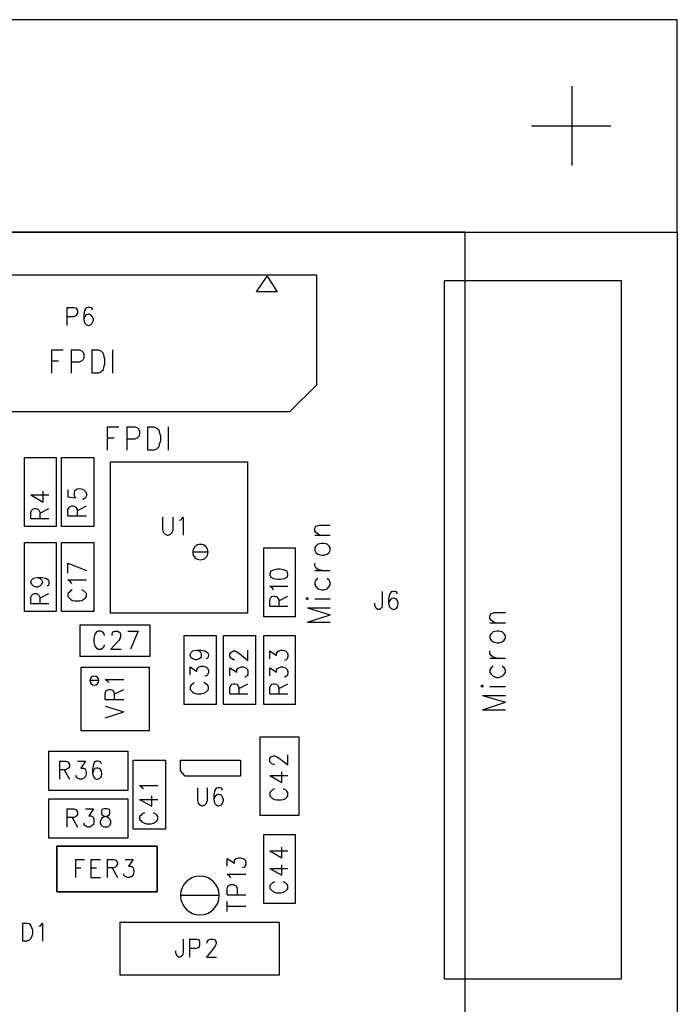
# Model space of a CAD drawing. Extents: x 11.9 to 28.1, y 10.8 to 21.2.
# Tile 41 of 56: x 19 to 20.2, y 17.3 to 19.1. Entities that reach past the tile are written whole.
import ezdxf

# ---------------------------------------------------------------- set-up
doc = ezdxf.new("R2010")
doc.units = 0
doc.layers.add('ASSYDWGTOP_pho', color=1, linetype='CONTINUOUS')

msp = doc.modelspace()

# ---------------------------------------------------------------- linework, layer by layer
at = {"layer": 'ASSYDWGTOP_pho'}
for points in [[(20.192, 19.136), (15.193, 19.136)], [(20.192, 18.736), (20.192, 19.136)], [(19.993, 19.011), (19.993, 18.861)], [(19.917, 18.936), (20.067, 18.936)], [(19.792, 18.736), (15.193, 18.736)], [(15.193, 18.736), (20.192, 18.736)], [(19.792, 13.986), (19.792, 18.736)], [(19.792, 18.736), (20.192, 18.736)], [(19.792, 13.986), (19.792, 18.736)], [(20.192, 18.736), (20.192, 13.986)], [(19.513, 18.655), (18.622, 18.655)], [(19.399, 18.623), (19.419, 18.653)], [(19.419, 18.653), (19.438, 18.623)], [(19.513, 18.448), (19.513, 18.655)], [(19.753, 18.644), (19.753, 17.329)], [(20.087, 18.644), (19.753, 18.644)], [(20.087, 17.329), (20.087, 18.644)], [(19.438, 18.623), (19.399, 18.623)], [(19.042, 18.594), (19.042, 18.56)], [(19.042, 18.594), (19.055, 18.594)], [(19.055, 18.594), (19.059, 18.593)], [(19.059, 18.593), (19.06, 18.591)], [(19.06, 18.591), (19.062, 18.588)], [(19.062, 18.588), (19.062, 18.583)], [(19.075, 18.588), (19.074, 18.58)], [(19.078, 18.593), (19.075, 18.588)], [(19.082, 18.594), (19.078, 18.593)], [(19.085, 18.594), (19.082, 18.594)], [(19.089, 18.593), (19.085, 18.594)], [(19.09, 18.589), (19.089, 18.593)], [(19.055, 18.576), (19.042, 18.576)], [(19.059, 18.578), (19.055, 18.576)], [(19.06, 18.58), (19.059, 18.578)], [(19.062, 18.583), (19.06, 18.58)], [(19.074, 18.58), (19.074, 18.572)], [(19.075, 18.576), (19.074, 18.572)], [(19.074, 18.572), (19.075, 18.565)], [(19.078, 18.58), (19.075, 18.576)], [(19.082, 18.581), (19.078, 18.58)], [(19.083, 18.581), (19.082, 18.581)], [(19.087, 18.58), (19.083, 18.581)], [(19.09, 18.576), (19.087, 18.58)], [(19.092, 18.572), (19.09, 18.576)], [(19.09, 18.565), (19.092, 18.57)], [(19.092, 18.57), (19.092, 18.572)], [(19.075, 18.565), (19.078, 18.562)], [(19.078, 18.562), (19.082, 18.56)], [(19.082, 18.56), (19.083, 18.56)], [(19.083, 18.56), (19.087, 18.562)], [(19.087, 18.562), (19.09, 18.565)], [(19.013, 18.514), (19.013, 18.47)], [(19.013, 18.514), (19.035, 18.514)], [(19.05, 18.514), (19.05, 18.47)], [(19.05, 18.514), (19.065, 18.514)], [(19.065, 18.514), (19.07, 18.512)], [(19.089, 18.514), (19.089, 18.47)], [(19.089, 18.514), (19.101, 18.514)], [(19.101, 18.514), (19.106, 18.512)], [(19.128, 18.514), (19.128, 18.47)], [(19.07, 18.512), (19.072, 18.51)], [(19.072, 18.495), (19.07, 18.493)], [(19.072, 18.51), (19.074, 18.506)], [(19.074, 18.499), (19.072, 18.495)], [(19.074, 18.506), (19.074, 18.499)], [(19.106, 18.512), (19.11, 18.508)], [(19.11, 18.508), (19.111, 18.504)], [(19.111, 18.504), (19.113, 18.497)], [(19.113, 18.497), (19.113, 18.487)], [(19.013, 18.493), (19.026, 18.493)], [(19.065, 18.491), (19.05, 18.491)], [(19.07, 18.493), (19.065, 18.491)], [(19.11, 18.476), (19.106, 18.472)], [(19.111, 18.481), (19.11, 18.476)], [(19.113, 18.487), (19.111, 18.481)], [(19.101, 18.47), (19.089, 18.47)], [(19.106, 18.472), (19.101, 18.47)], [(19.462, 18.398), (19.513, 18.448)], [(18.673, 18.398), (19.462, 18.398)], [(19.118, 18.369), (19.118, 18.325)], [(19.118, 18.369), (19.14, 18.369)], [(19.155, 18.369), (19.155, 18.325)], [(19.155, 18.369), (19.17, 18.369)], [(19.17, 18.369), (19.175, 18.367)], [(19.175, 18.367), (19.177, 18.365)], [(19.177, 18.365), (19.179, 18.361)], [(19.194, 18.369), (19.194, 18.325)], [(19.194, 18.369), (19.206, 18.369)], [(19.206, 18.369), (19.211, 18.367)], [(19.211, 18.367), (19.215, 18.363)], [(19.233, 18.369), (19.233, 18.325)], [(19.118, 18.348), (19.131, 18.348)], [(19.17, 18.346), (19.155, 18.346)], [(19.175, 18.348), (19.17, 18.346)], [(19.177, 18.35), (19.175, 18.348)], [(19.179, 18.354), (19.177, 18.35)], [(19.179, 18.361), (19.179, 18.354)], [(19.215, 18.363), (19.216, 18.359)], [(19.216, 18.359), (19.218, 18.352)], [(19.218, 18.352), (19.218, 18.342)], [(19.215, 18.331), (19.211, 18.327)], [(19.216, 18.336), (19.215, 18.331)], [(19.218, 18.342), (19.216, 18.336)], [(18.962, 18.181), (18.962, 18.311)], [(18.962, 18.311), (19.022, 18.311)], [(19.022, 18.311), (19.022, 18.181)], [(19.032, 18.181), (19.032, 18.311)], [(19.032, 18.311), (19.093, 18.311)], [(19.093, 18.311), (19.093, 18.181)], [(19.206, 18.325), (19.194, 18.325)], [(19.211, 18.327), (19.206, 18.325)], [(19.124, 18.018), (19.124, 18.303)], [(19.124, 18.303), (19.382, 18.303)], [(19.382, 18.303), (19.382, 18.018)], [(18.974, 18.241), (18.997, 18.227)], [(18.974, 18.241), (19.008, 18.241)], [(18.997, 18.227), (18.997, 18.248)], [(19.044, 18.25), (19.044, 18.237)], [(19.044, 18.237), (19.059, 18.235)], [(19.056, 18.245), (19.057, 18.249)], [(19.056, 18.241), (19.056, 18.245)], [(19.057, 18.237), (19.056, 18.241)], [(19.057, 18.249), (19.061, 18.252)], [(19.059, 18.235), (19.057, 18.237)], [(19.061, 18.252), (19.066, 18.253)], [(19.066, 18.253), (19.069, 18.252)], [(19.069, 18.252), (19.074, 18.25)], [(19.074, 18.25), (19.077, 18.247)], [(19.077, 18.235), (19.075, 18.234)], [(19.077, 18.247), (19.079, 18.243)], [(19.079, 18.239), (19.077, 18.235)], [(19.079, 18.243), (19.079, 18.239)], [(19.044, 18.213), (19.046, 18.217)], [(19.046, 18.217), (19.048, 18.219)], [(19.048, 18.219), (19.051, 18.22)], [(19.051, 18.22), (19.054, 18.22)], [(19.054, 18.22), (19.057, 18.219)], [(19.057, 18.219), (19.059, 18.217)], [(19.059, 18.217), (19.061, 18.213)], [(19.061, 18.211), (19.079, 18.22)], [(19.075, 18.234), (19.072, 18.232)], [(18.974, 18.208), (18.976, 18.212)], [(18.974, 18.196), (18.974, 18.208)], [(18.976, 18.212), (18.978, 18.214)], [(18.978, 18.214), (18.981, 18.215)], [(18.981, 18.215), (18.984, 18.215)], [(18.984, 18.215), (18.987, 18.214)], [(18.987, 18.214), (18.989, 18.212)], [(18.989, 18.212), (18.991, 18.208)], [(18.991, 18.206), (19.008, 18.215)], [(18.991, 18.208), (18.991, 18.196)], [(19.044, 18.201), (19.044, 18.213)], [(19.044, 18.201), (19.079, 18.201)], [(19.061, 18.213), (19.061, 18.201)], [(19.222, 18.199), (19.222, 18.175)], [(19.242, 18.175), (19.242, 18.199)], [(19.257, 18.194), (19.261, 18.199)], [(19.261, 18.199), (19.261, 18.165)], [(19.022, 18.181), (18.962, 18.181)], [(18.974, 18.196), (19.008, 18.196)], [(19.093, 18.181), (19.032, 18.181)], [(19.254, 18.193), (19.257, 18.194)], [(19.509, 18.178), (19.511, 18.182)], [(19.511, 18.182), (19.518, 18.184)], [(19.518, 18.184), (19.538, 18.184)], [(19.222, 18.175), (19.224, 18.17)], [(19.224, 18.17), (19.227, 18.167)], [(19.227, 18.167), (19.231, 18.165)], [(19.231, 18.165), (19.233, 18.165)], [(19.233, 18.165), (19.237, 18.167)], [(19.237, 18.167), (19.24, 18.17)], [(19.24, 18.17), (19.242, 18.175)], [(19.509, 18.173), (19.509, 18.178)], [(19.511, 18.17), (19.509, 18.173)], [(19.509, 18.165), (19.538, 18.165)], [(19.518, 18.165), (19.511, 18.17)], [(18.962, 18.021), (18.962, 18.151)], [(18.962, 18.151), (19.022, 18.151)], [(19.022, 18.151), (19.022, 18.021)], [(19.032, 18.021), (19.032, 18.151)], [(19.032, 18.151), (19.093, 18.151)], [(19.093, 18.151), (19.093, 18.021)], [(19.511, 18.144), (19.509, 18.141)], [(19.515, 18.148), (19.511, 18.144)], [(19.522, 18.149), (19.515, 18.148)], [(19.526, 18.149), (19.522, 18.149)], [(19.532, 18.148), (19.526, 18.149)], [(19.536, 18.144), (19.532, 18.148)], [(19.538, 18.141), (19.536, 18.144)], [(19.413, 18.011), (19.413, 18.141)], [(19.413, 18.141), (19.472, 18.141)], [(19.472, 18.141), (19.472, 18.011)], [(19.509, 18.141), (19.509, 18.136)], [(19.509, 18.136), (19.511, 18.132)], [(19.511, 18.132), (19.515, 18.129)], [(19.515, 18.129), (19.522, 18.127)], [(19.522, 18.127), (19.526, 18.127)], [(19.526, 18.127), (19.532, 18.129)], [(19.532, 18.129), (19.536, 18.132)], [(19.536, 18.132), (19.538, 18.136)], [(19.538, 18.136), (19.538, 18.141)], [(19.044, 18.112), (19.079, 18.098)], [(19.044, 18.093), (19.044, 18.112)], [(19.509, 18.107), (19.509, 18.112)], [(19.511, 18.103), (19.509, 18.107)], [(19.426, 18.097), (19.424, 18.092)], [(19.424, 18.092), (19.424, 18.09)], [(19.424, 18.09), (19.426, 18.086)], [(19.431, 18.099), (19.426, 18.097)], [(19.439, 18.101), (19.431, 18.099)], [(19.444, 18.101), (19.439, 18.101)], [(19.452, 18.099), (19.444, 18.101)], [(19.457, 18.097), (19.452, 18.099)], [(19.458, 18.092), (19.457, 18.097)], [(19.457, 18.086), (19.458, 18.09)], [(19.458, 18.09), (19.458, 18.092)], [(19.509, 18.098), (19.538, 18.098)], [(19.515, 18.1), (19.511, 18.103)], [(19.522, 18.098), (19.515, 18.1)], [(18.974, 18.077), (18.976, 18.081)], [(18.974, 18.076), (18.974, 18.077)], [(18.976, 18.072), (18.974, 18.076)], [(18.976, 18.081), (18.979, 18.084)], [(18.979, 18.069), (18.976, 18.072)], [(18.979, 18.084), (18.986, 18.085)], [(18.984, 18.067), (18.979, 18.069)], [(18.986, 18.085), (18.991, 18.084)], [(18.986, 18.085), (18.994, 18.085)], [(18.991, 18.069), (18.986, 18.067)], [(18.991, 18.084), (18.994, 18.081)], [(18.994, 18.072), (18.991, 18.069)], [(18.994, 18.085), (19.002, 18.084)], [(18.994, 18.081), (18.996, 18.077)], [(18.996, 18.076), (18.994, 18.072)], [(18.996, 18.077), (18.996, 18.076)], [(19.002, 18.084), (19.007, 18.081)], [(19.007, 18.07), (19.004, 18.069)], [(19.007, 18.081), (19.008, 18.077)], [(19.008, 18.074), (19.007, 18.07)], [(19.008, 18.077), (19.008, 18.074)], [(19.049, 18.077), (19.044, 18.081)], [(19.044, 18.081), (19.079, 18.081)], [(19.051, 18.074), (19.049, 18.077)], [(19.429, 18.065), (19.424, 18.069)], [(19.424, 18.069), (19.458, 18.069)], [(19.426, 18.086), (19.431, 18.083)], [(19.431, 18.083), (19.439, 18.082)], [(19.439, 18.082), (19.444, 18.082)], [(19.444, 18.082), (19.452, 18.083)], [(19.452, 18.083), (19.457, 18.086)], [(19.511, 18.08), (19.509, 18.076)], [(19.509, 18.076), (19.509, 18.071)], [(19.509, 18.071), (19.511, 18.068)], [(19.515, 18.083), (19.511, 18.08)], [(19.511, 18.068), (19.515, 18.064)], [(19.536, 18.08), (19.532, 18.083)], [(19.532, 18.064), (19.536, 18.068)], [(19.538, 18.076), (19.536, 18.08)], [(19.536, 18.068), (19.538, 18.071)], [(19.538, 18.071), (19.538, 18.076)], [(18.974, 18.048), (18.976, 18.052)], [(18.976, 18.052), (18.978, 18.054)], [(18.978, 18.054), (18.981, 18.055)], [(18.981, 18.055), (18.984, 18.055)], [(18.986, 18.067), (18.984, 18.067)], [(18.984, 18.055), (18.987, 18.054)], [(18.987, 18.054), (18.989, 18.052)], [(18.989, 18.052), (18.991, 18.048)], [(18.991, 18.046), (19.008, 18.055)], [(19.046, 18.057), (19.044, 18.055)], [(19.044, 18.055), (19.044, 18.049)], [(19.049, 18.06), (19.046, 18.057)], [(19.052, 18.062), (19.049, 18.06)], [(19.074, 18.06), (19.07, 18.062)], [(19.077, 18.057), (19.074, 18.06)], [(19.079, 18.055), (19.077, 18.057)], [(19.079, 18.049), (19.079, 18.055)], [(19.428, 18.049), (19.431, 18.05)], [(19.431, 18.062), (19.429, 18.065)], [(19.431, 18.05), (19.434, 18.05)], [(19.434, 18.05), (19.437, 18.049)], [(19.441, 18.041), (19.458, 18.05)], [(19.515, 18.064), (19.522, 18.062)], [(19.522, 18.062), (19.526, 18.062)], [(19.526, 18.062), (19.532, 18.064)], [(19.636, 18.059), (19.636, 18.033)], [(19.65, 18.053), (19.648, 18.045)], [(19.653, 18.058), (19.65, 18.053)], [(19.657, 18.059), (19.653, 18.058)], [(19.659, 18.059), (19.657, 18.059)], [(19.663, 18.058), (19.659, 18.059)], [(19.665, 18.054), (19.663, 18.058)], [(18.974, 18.036), (18.974, 18.048)], [(18.974, 18.036), (19.008, 18.036)], [(18.991, 18.048), (18.991, 18.036)], [(19.044, 18.049), (19.046, 18.047)], [(19.046, 18.047), (19.049, 18.044)], [(19.049, 18.044), (19.052, 18.042)], [(19.052, 18.042), (19.057, 18.041)], [(19.057, 18.041), (19.066, 18.041)], [(19.066, 18.041), (19.07, 18.042)], [(19.07, 18.042), (19.074, 18.044)], [(19.074, 18.044), (19.077, 18.047)], [(19.077, 18.047), (19.079, 18.049)], [(19.424, 18.043), (19.426, 18.047)], [(19.424, 18.031), (19.424, 18.043)], [(19.424, 18.031), (19.458, 18.031)], [(19.426, 18.047), (19.428, 18.049)], [(19.437, 18.049), (19.439, 18.047)], [(19.439, 18.047), (19.441, 18.043)], [(19.441, 18.043), (19.441, 18.031)], [(19.495, 18.047), (19.492, 18.045)], [(19.492, 18.045), (19.495, 18.044)], [(19.497, 18.045), (19.495, 18.047)], [(19.495, 18.044), (19.497, 18.045)], [(19.509, 18.045), (19.538, 18.045)], [(19.622, 18.033), (19.622, 18.037)], [(19.624, 18.028), (19.622, 18.033)], [(19.636, 18.033), (19.635, 18.028)], [(19.648, 18.045), (19.648, 18.037)], [(19.65, 18.041), (19.648, 18.037)], [(19.648, 18.037), (19.65, 18.03)], [(19.653, 18.045), (19.65, 18.041)], [(19.657, 18.046), (19.653, 18.045)], [(19.658, 18.046), (19.657, 18.046)], [(19.662, 18.045), (19.658, 18.046)], [(19.665, 18.041), (19.662, 18.045)], [(19.666, 18.037), (19.665, 18.041)], [(19.665, 18.03), (19.666, 18.035)], [(19.666, 18.035), (19.666, 18.037)], [(19.022, 18.021), (18.962, 18.021)], [(19.093, 18.021), (19.032, 18.021)], [(19.382, 18.018), (19.124, 18.018)], [(19.495, 18.028), (19.538, 18.015)], [(19.495, 18.028), (19.538, 18.028)], [(19.495, 18.001), (19.538, 18.015)], [(19.625, 18.027), (19.624, 18.028)], [(19.628, 18.025), (19.625, 18.027)], [(19.631, 18.025), (19.628, 18.025)], [(19.633, 18.027), (19.631, 18.025)], [(19.635, 18.028), (19.633, 18.027)], [(19.65, 18.03), (19.653, 18.027)], [(19.653, 18.027), (19.657, 18.025)], [(19.657, 18.025), (19.658, 18.025)], [(19.658, 18.025), (19.662, 18.027)], [(19.662, 18.027), (19.665, 18.03)], [(19.839, 18.013), (19.841, 18.017)], [(19.839, 18.008), (19.839, 18.013)], [(19.841, 18.017), (19.848, 18.019)], [(19.848, 18.019), (19.868, 18.019)], [(19.067, 17.996), (19.198, 17.996)], [(19.067, 17.936), (19.067, 17.996)], [(19.198, 17.996), (19.198, 17.936)], [(19.472, 18.011), (19.413, 18.011)], [(19.495, 18.001), (19.538, 18.001)], [(19.841, 18.005), (19.839, 18.008)], [(19.839, 18), (19.868, 18)], [(19.848, 18), (19.841, 18.005)], [(19.094, 17.976), (19.093, 17.971)], [(19.095, 17.979), (19.094, 17.976)], [(19.098, 17.983), (19.095, 17.979)], [(19.101, 17.984), (19.098, 17.983)], [(19.106, 17.984), (19.101, 17.984)], [(19.109, 17.983), (19.106, 17.984)], [(19.112, 17.979), (19.109, 17.983)], [(19.113, 17.976), (19.112, 17.979)], [(19.127, 17.978), (19.128, 17.981)], [(19.127, 17.976), (19.127, 17.978)], [(19.128, 17.981), (19.129, 17.983)], [(19.129, 17.983), (19.132, 17.984)], [(19.132, 17.984), (19.138, 17.984)], [(19.138, 17.984), (19.14, 17.983)], [(19.14, 17.983), (19.142, 17.981)], [(19.142, 17.981), (19.143, 17.978)], [(19.143, 17.975), (19.142, 17.971)], [(19.143, 17.978), (19.143, 17.975)], [(19.157, 17.984), (19.176, 17.984)], [(19.176, 17.984), (19.162, 17.95)], [(19.263, 17.846), (19.263, 17.976)], [(19.263, 17.976), (19.323, 17.976)], [(19.323, 17.976), (19.323, 17.846)], [(19.337, 17.846), (19.337, 17.976)], [(19.337, 17.976), (19.397, 17.976)], [(19.397, 17.976), (19.397, 17.846)], [(19.413, 17.846), (19.413, 17.976)], [(19.413, 17.976), (19.472, 17.976)], [(19.472, 17.976), (19.472, 17.846)], [(19.841, 17.979), (19.839, 17.976)], [(19.839, 17.976), (19.839, 17.971)], [(19.845, 17.983), (19.841, 17.979)], [(19.852, 17.984), (19.845, 17.983)], [(19.856, 17.984), (19.852, 17.984)], [(19.862, 17.983), (19.856, 17.984)], [(19.866, 17.979), (19.862, 17.983)], [(19.868, 17.976), (19.866, 17.979)], [(19.868, 17.971), (19.868, 17.976)], [(19.093, 17.971), (19.093, 17.963)], [(19.093, 17.963), (19.094, 17.958)], [(19.094, 17.958), (19.095, 17.955)], [(19.112, 17.955), (19.113, 17.958)], [(19.139, 17.966), (19.125, 17.95)], [(19.142, 17.971), (19.139, 17.966)], [(19.839, 17.971), (19.841, 17.967)], [(19.841, 17.967), (19.845, 17.964)], [(19.845, 17.964), (19.852, 17.962)], [(19.852, 17.962), (19.856, 17.962)], [(19.856, 17.962), (19.862, 17.964)], [(19.862, 17.964), (19.866, 17.967)], [(19.866, 17.967), (19.868, 17.971)], [(19.095, 17.955), (19.098, 17.952)], [(19.098, 17.952), (19.101, 17.95)], [(19.101, 17.95), (19.106, 17.95)], [(19.106, 17.95), (19.109, 17.952)], [(19.109, 17.952), (19.112, 17.955)], [(19.125, 17.95), (19.144, 17.95)], [(19.274, 17.94), (19.276, 17.944)], [(19.274, 17.938), (19.274, 17.94)], [(19.276, 17.934), (19.274, 17.938)], [(19.276, 17.944), (19.279, 17.947)], [(19.279, 17.947), (19.286, 17.948)], [(19.286, 17.948), (19.291, 17.947)], [(19.286, 17.948), (19.294, 17.948)], [(19.291, 17.947), (19.294, 17.944)], [(19.294, 17.948), (19.302, 17.947)], [(19.294, 17.944), (19.295, 17.94)], [(19.295, 17.938), (19.294, 17.934)], [(19.295, 17.94), (19.295, 17.938)], [(19.302, 17.947), (19.307, 17.944)], [(19.307, 17.944), (19.309, 17.94)], [(19.309, 17.94), (19.309, 17.937)], [(19.349, 17.941), (19.351, 17.944)], [(19.349, 17.936), (19.349, 17.941)], [(19.351, 17.944), (19.353, 17.945)], [(19.353, 17.945), (19.356, 17.947)], [(19.356, 17.947), (19.359, 17.947)], [(19.359, 17.947), (19.362, 17.945)], [(19.362, 17.945), (19.367, 17.942)], [(19.367, 17.942), (19.383, 17.929)], [(19.383, 17.929), (19.383, 17.948)], [(19.424, 17.932), (19.424, 17.947)], [(19.424, 17.947), (19.437, 17.938)], [(19.437, 17.942), (19.439, 17.945)], [(19.437, 17.938), (19.437, 17.942)], [(19.439, 17.945), (19.441, 17.947)], [(19.441, 17.947), (19.445, 17.948)], [(19.445, 17.948), (19.449, 17.948)], [(19.449, 17.948), (19.454, 17.947)], [(19.454, 17.947), (19.457, 17.944)], [(19.457, 17.944), (19.458, 17.94)], [(19.458, 17.94), (19.458, 17.936)], [(19.839, 17.942), (19.839, 17.947)], [(19.841, 17.938), (19.839, 17.942)], [(19.845, 17.935), (19.841, 17.938)], [(19.198, 17.936), (19.067, 17.936)], [(19.279, 17.932), (19.276, 17.934)], [(19.284, 17.93), (19.279, 17.932)], [(19.286, 17.93), (19.284, 17.93)], [(19.291, 17.932), (19.286, 17.93)], [(19.294, 17.934), (19.291, 17.932)], [(19.307, 17.933), (19.304, 17.932)], [(19.309, 17.937), (19.307, 17.933)], [(19.351, 17.933), (19.349, 17.936)], [(19.353, 17.932), (19.351, 17.933)], [(19.356, 17.93), (19.353, 17.932)], [(19.358, 17.93), (19.356, 17.93)], [(19.455, 17.93), (19.452, 17.929)], [(19.457, 17.932), (19.455, 17.93)], [(19.458, 17.936), (19.457, 17.932)], [(19.839, 17.933), (19.868, 17.933)], [(19.852, 17.933), (19.845, 17.935)], [(19.069, 17.796), (19.069, 17.916)], [(19.069, 17.916), (19.197, 17.916)], [(19.197, 17.916), (19.197, 17.796)], [(19.274, 17.902), (19.274, 17.917)], [(19.274, 17.917), (19.287, 17.908)], [(19.287, 17.912), (19.289, 17.915)], [(19.287, 17.908), (19.287, 17.912)], [(19.289, 17.915), (19.291, 17.917)], [(19.291, 17.917), (19.295, 17.918)], [(19.295, 17.918), (19.299, 17.918)], [(19.299, 17.918), (19.304, 17.917)], [(19.304, 17.917), (19.307, 17.914)], [(19.307, 17.902), (19.305, 17.9)], [(19.307, 17.914), (19.309, 17.91)], [(19.309, 17.906), (19.307, 17.902)], [(19.309, 17.91), (19.309, 17.906)], [(19.349, 17.9), (19.349, 17.915)], [(19.349, 17.915), (19.362, 17.907)], [(19.362, 17.911), (19.364, 17.914)], [(19.362, 17.907), (19.362, 17.911)], [(19.364, 17.914), (19.366, 17.915)], [(19.366, 17.915), (19.371, 17.917)], [(19.371, 17.917), (19.374, 17.917)], [(19.374, 17.917), (19.379, 17.915)], [(19.379, 17.915), (19.382, 17.912)], [(19.382, 17.912), (19.383, 17.908)], [(19.383, 17.904), (19.382, 17.9)], [(19.383, 17.908), (19.383, 17.904)], [(19.424, 17.9), (19.424, 17.915)], [(19.424, 17.915), (19.437, 17.907)], [(19.437, 17.911), (19.439, 17.914)], [(19.437, 17.907), (19.437, 17.911)], [(19.439, 17.914), (19.441, 17.915)], [(19.441, 17.915), (19.445, 17.917)], [(19.445, 17.917), (19.449, 17.917)], [(19.449, 17.917), (19.454, 17.915)], [(19.454, 17.915), (19.457, 17.912)], [(19.457, 17.912), (19.458, 17.908)], [(19.458, 17.904), (19.457, 17.9)], [(19.458, 17.908), (19.458, 17.904)], [(19.841, 17.915), (19.839, 17.911)], [(19.839, 17.911), (19.839, 17.906)], [(19.839, 17.906), (19.841, 17.903)], [(19.845, 17.918), (19.841, 17.915)], [(19.841, 17.903), (19.845, 17.899)], [(19.866, 17.915), (19.862, 17.918)], [(19.862, 17.899), (19.866, 17.903)], [(19.868, 17.911), (19.866, 17.915)], [(19.866, 17.903), (19.868, 17.906)], [(19.868, 17.906), (19.868, 17.911)], [(19.119, 17.889), (19.114, 17.893)], [(19.114, 17.893), (19.149, 17.893)], [(19.121, 17.887), (19.119, 17.889)], [(19.279, 17.885), (19.276, 17.882)], [(19.282, 17.887), (19.279, 17.885)], [(19.304, 17.885), (19.3, 17.887)], [(19.305, 17.9), (19.302, 17.899)], [(19.307, 17.882), (19.304, 17.885)], [(19.351, 17.882), (19.353, 17.884)], [(19.353, 17.884), (19.356, 17.885)], [(19.356, 17.885), (19.359, 17.885)], [(19.359, 17.885), (19.362, 17.884)], [(19.362, 17.884), (19.364, 17.882)], [(19.366, 17.876), (19.383, 17.885)], [(19.38, 17.899), (19.377, 17.897)], [(19.382, 17.9), (19.38, 17.899)], [(19.426, 17.882), (19.428, 17.884)], [(19.428, 17.884), (19.431, 17.885)], [(19.431, 17.885), (19.434, 17.885)], [(19.434, 17.885), (19.437, 17.884)], [(19.437, 17.884), (19.439, 17.882)], [(19.441, 17.876), (19.458, 17.885)], [(19.455, 17.899), (19.452, 17.897)], [(19.457, 17.9), (19.455, 17.899)], [(19.845, 17.899), (19.852, 17.897)], [(19.852, 17.897), (19.856, 17.897)], [(19.856, 17.897), (19.862, 17.899)], [(19.114, 17.867), (19.116, 17.872)], [(19.114, 17.855), (19.114, 17.867)], [(19.116, 17.872), (19.118, 17.873)], [(19.118, 17.873), (19.121, 17.874)], [(19.121, 17.874), (19.124, 17.874)], [(19.124, 17.874), (19.127, 17.873)], [(19.127, 17.873), (19.129, 17.872)], [(19.129, 17.872), (19.131, 17.867)], [(19.131, 17.865), (19.149, 17.874)], [(19.131, 17.867), (19.131, 17.855)], [(19.276, 17.882), (19.274, 17.88)], [(19.274, 17.88), (19.274, 17.874)], [(19.274, 17.874), (19.276, 17.872)], [(19.276, 17.872), (19.279, 17.869)], [(19.279, 17.869), (19.282, 17.867)], [(19.282, 17.867), (19.287, 17.866)], [(19.287, 17.866), (19.295, 17.866)], [(19.295, 17.866), (19.3, 17.867)], [(19.3, 17.867), (19.304, 17.869)], [(19.304, 17.869), (19.307, 17.872)], [(19.309, 17.88), (19.307, 17.882)], [(19.307, 17.872), (19.309, 17.874)], [(19.309, 17.874), (19.309, 17.88)], [(19.349, 17.878), (19.351, 17.882)], [(19.349, 17.866), (19.349, 17.878)], [(19.349, 17.866), (19.383, 17.866)], [(19.364, 17.882), (19.366, 17.878)], [(19.366, 17.878), (19.366, 17.866)], [(19.424, 17.878), (19.426, 17.882)], [(19.424, 17.866), (19.424, 17.878)], [(19.424, 17.866), (19.458, 17.866)], [(19.439, 17.882), (19.441, 17.878)], [(19.441, 17.878), (19.441, 17.866)], [(19.825, 17.882), (19.822, 17.88)], [(19.822, 17.88), (19.825, 17.879)], [(19.827, 17.88), (19.825, 17.882)], [(19.825, 17.879), (19.827, 17.88)], [(19.839, 17.88), (19.868, 17.88)], [(19.114, 17.855), (19.149, 17.855)], [(19.323, 17.846), (19.263, 17.846)], [(19.397, 17.846), (19.337, 17.846)], [(19.472, 17.846), (19.413, 17.846)], [(19.825, 17.863), (19.868, 17.85)], [(19.825, 17.863), (19.868, 17.863)], [(19.825, 17.836), (19.868, 17.85)], [(19.114, 17.843), (19.149, 17.832)], [(19.114, 17.821), (19.149, 17.832)], [(19.825, 17.836), (19.868, 17.836)], [(19.197, 17.796), (19.069, 17.796)], [(19.406, 17.637), (19.406, 17.785)], [(19.406, 17.785), (19.479, 17.785)], [(19.479, 17.785), (19.479, 17.637)], [(19.008, 17.684), (19.008, 17.758)], [(19.008, 17.758), (19.157, 17.758)], [(19.157, 17.758), (19.157, 17.684)], [(19.028, 17.739), (19.028, 17.705)], [(19.028, 17.739), (19.04, 17.739)], [(19.04, 17.739), (19.044, 17.738)], [(19.044, 17.738), (19.045, 17.736)], [(19.045, 17.736), (19.047, 17.733)], [(19.062, 17.739), (19.077, 17.739)], [(19.077, 17.739), (19.068, 17.726)], [(19.094, 17.738), (19.092, 17.733)], [(19.098, 17.739), (19.094, 17.738)], [(19.101, 17.739), (19.098, 17.739)], [(19.105, 17.738), (19.101, 17.739)], [(19.107, 17.734), (19.105, 17.738)], [(19.167, 17.611), (19.167, 17.741)], [(19.167, 17.741), (19.228, 17.741)], [(19.228, 17.741), (19.228, 17.611)], [(19.256, 17.721), (19.256, 17.741)], [(19.256, 17.741), (19.369, 17.741)], [(19.369, 17.741), (19.369, 17.711)], [(19.424, 17.744), (19.426, 17.747)], [(19.424, 17.738), (19.424, 17.744)], [(19.426, 17.736), (19.424, 17.738)], [(19.426, 17.747), (19.428, 17.748)], [(19.428, 17.734), (19.426, 17.736)], [(19.428, 17.748), (19.431, 17.749)], [(19.431, 17.733), (19.428, 17.734)], [(19.431, 17.749), (19.434, 17.749)], [(19.434, 17.749), (19.437, 17.748)], [(19.437, 17.748), (19.442, 17.745)], [(19.442, 17.745), (19.458, 17.732)], [(19.458, 17.732), (19.458, 17.751)], [(19.04, 17.723), (19.028, 17.723)], [(19.037, 17.723), (19.047, 17.705)], [(19.044, 17.725), (19.04, 17.723)], [(19.045, 17.726), (19.044, 17.725)], [(19.047, 17.729), (19.045, 17.726)], [(19.047, 17.733), (19.047, 17.729)], [(19.068, 17.726), (19.073, 17.726)], [(19.073, 17.726), (19.075, 17.725)], [(19.075, 17.725), (19.077, 17.723)], [(19.077, 17.723), (19.078, 17.718)], [(19.078, 17.718), (19.078, 17.715)], [(19.092, 17.733), (19.09, 17.725)], [(19.09, 17.725), (19.09, 17.716)], [(19.092, 17.721), (19.09, 17.716)], [(19.09, 17.716), (19.092, 17.71)], [(19.094, 17.725), (19.092, 17.721)], [(19.098, 17.726), (19.094, 17.725)], [(19.1, 17.726), (19.098, 17.726)], [(19.104, 17.725), (19.1, 17.726)], [(19.107, 17.721), (19.104, 17.725)], [(19.108, 17.716), (19.107, 17.721)], [(19.108, 17.715), (19.108, 17.716)], [(19.265, 17.711), (19.256, 17.721)], [(19.433, 17.733), (19.431, 17.733)], [(19.447, 17.699), (19.447, 17.719)], [(19.06, 17.708), (19.059, 17.712)], [(19.062, 17.707), (19.06, 17.708)], [(19.066, 17.705), (19.062, 17.707)], [(19.07, 17.705), (19.066, 17.705)], [(19.074, 17.707), (19.07, 17.705)], [(19.077, 17.71), (19.074, 17.707)], [(19.078, 17.715), (19.077, 17.71)], [(19.092, 17.71), (19.094, 17.707)], [(19.094, 17.707), (19.098, 17.705)], [(19.098, 17.705), (19.1, 17.705)], [(19.1, 17.705), (19.104, 17.707)], [(19.104, 17.707), (19.107, 17.71)], [(19.107, 17.71), (19.108, 17.715)], [(19.369, 17.711), (19.265, 17.711)], [(19.424, 17.712), (19.447, 17.699)], [(19.424, 17.712), (19.458, 17.712)], [(19.157, 17.684), (19.008, 17.684)], [(19.184, 17.689), (19.179, 17.693)], [(19.179, 17.693), (19.213, 17.693)], [(19.186, 17.687), (19.184, 17.689)], [(19.288, 17.689), (19.288, 17.665)], [(19.307, 17.665), (19.307, 17.689)], [(19.32, 17.683), (19.319, 17.675)], [(19.323, 17.688), (19.32, 17.683)], [(19.327, 17.689), (19.323, 17.688)], [(19.33, 17.689), (19.327, 17.689)], [(19.334, 17.688), (19.33, 17.689)], [(19.335, 17.684), (19.334, 17.688)], [(19.426, 17.682), (19.424, 17.68)], [(19.424, 17.68), (19.424, 17.674)], [(19.429, 17.685), (19.426, 17.682)], [(19.433, 17.687), (19.429, 17.685)], [(19.454, 17.685), (19.45, 17.687)], [(19.457, 17.682), (19.454, 17.685)], [(19.458, 17.68), (19.457, 17.682)], [(19.458, 17.674), (19.458, 17.68)], [(19.008, 17.668), (19.157, 17.668)], [(19.008, 17.594), (19.008, 17.668)], [(19.157, 17.668), (19.157, 17.594)], [(19.179, 17.667), (19.202, 17.654)], [(19.179, 17.667), (19.213, 17.667)], [(19.202, 17.654), (19.202, 17.674)], [(19.288, 17.665), (19.289, 17.66)], [(19.289, 17.66), (19.292, 17.657)], [(19.302, 17.657), (19.305, 17.66)], [(19.305, 17.66), (19.307, 17.665)], [(19.319, 17.675), (19.319, 17.667)], [(19.32, 17.671), (19.319, 17.667)], [(19.319, 17.667), (19.32, 17.66)], [(19.323, 17.675), (19.32, 17.671)], [(19.32, 17.66), (19.323, 17.657)], [(19.327, 17.676), (19.323, 17.675)], [(19.328, 17.676), (19.327, 17.676)], [(19.333, 17.675), (19.328, 17.676)], [(19.335, 17.671), (19.333, 17.675)], [(19.333, 17.657), (19.335, 17.66)], [(19.337, 17.667), (19.335, 17.671)], [(19.335, 17.66), (19.337, 17.665)], [(19.337, 17.665), (19.337, 17.667)], [(19.424, 17.674), (19.426, 17.672)], [(19.426, 17.672), (19.429, 17.669)], [(19.429, 17.669), (19.433, 17.667)], [(19.433, 17.667), (19.437, 17.666)], [(19.437, 17.666), (19.445, 17.666)], [(19.445, 17.666), (19.45, 17.667)], [(19.45, 17.667), (19.454, 17.669)], [(19.454, 17.669), (19.457, 17.672)], [(19.457, 17.672), (19.458, 17.674)], [(19.042, 17.649), (19.042, 17.615)], [(19.042, 17.649), (19.055, 17.649)], [(19.055, 17.649), (19.059, 17.648)], [(19.059, 17.648), (19.06, 17.646)], [(19.06, 17.646), (19.062, 17.643)], [(19.062, 17.643), (19.062, 17.639)], [(19.077, 17.649), (19.092, 17.649)], [(19.092, 17.649), (19.083, 17.636)], [(19.108, 17.648), (19.107, 17.644)], [(19.107, 17.644), (19.107, 17.641)], [(19.112, 17.649), (19.108, 17.648)], [(19.118, 17.649), (19.112, 17.649)], [(19.122, 17.648), (19.118, 17.649)], [(19.123, 17.644), (19.122, 17.648)], [(19.123, 17.641), (19.123, 17.644)], [(19.188, 17.642), (19.184, 17.64)], [(19.209, 17.64), (19.205, 17.642)], [(19.292, 17.657), (19.296, 17.655)], [(19.296, 17.655), (19.298, 17.655)], [(19.298, 17.655), (19.302, 17.657)], [(19.323, 17.657), (19.327, 17.655)], [(19.327, 17.655), (19.328, 17.655)], [(19.328, 17.655), (19.333, 17.657)], [(19.055, 17.633), (19.042, 17.633)], [(19.052, 17.633), (19.062, 17.615)], [(19.059, 17.635), (19.055, 17.633)], [(19.06, 17.636), (19.059, 17.635)], [(19.062, 17.639), (19.06, 17.636)], [(19.083, 17.636), (19.087, 17.636)], [(19.087, 17.636), (19.09, 17.635)], [(19.09, 17.635), (19.092, 17.633)], [(19.092, 17.633), (19.093, 17.628)], [(19.093, 17.625), (19.092, 17.62)], [(19.093, 17.628), (19.093, 17.625)], [(19.105, 17.626), (19.107, 17.63)], [(19.105, 17.622), (19.105, 17.626)], [(19.107, 17.641), (19.108, 17.638)], [(19.107, 17.63), (19.109, 17.633)], [(19.108, 17.638), (19.111, 17.636)], [(19.109, 17.633), (19.113, 17.635)], [(19.111, 17.636), (19.116, 17.635)], [(19.113, 17.635), (19.119, 17.636)], [(19.116, 17.635), (19.12, 17.633)], [(19.119, 17.636), (19.122, 17.638)], [(19.12, 17.633), (19.123, 17.63)], [(19.122, 17.638), (19.123, 17.641)], [(19.123, 17.63), (19.124, 17.626)], [(19.124, 17.626), (19.124, 17.622)], [(19.181, 17.637), (19.179, 17.635)], [(19.179, 17.635), (19.179, 17.629)], [(19.179, 17.629), (19.181, 17.627)], [(19.184, 17.64), (19.181, 17.637)], [(19.181, 17.627), (19.184, 17.624)], [(19.184, 17.624), (19.188, 17.622)], [(19.205, 17.622), (19.209, 17.624)], [(19.212, 17.637), (19.209, 17.64)], [(19.209, 17.624), (19.212, 17.627)], [(19.213, 17.635), (19.212, 17.637)], [(19.212, 17.627), (19.213, 17.629)], [(19.213, 17.629), (19.213, 17.635)], [(19.479, 17.637), (19.406, 17.637)], [(19.075, 17.618), (19.074, 17.622)], [(19.077, 17.617), (19.075, 17.618)], [(19.081, 17.615), (19.077, 17.617)], [(19.085, 17.615), (19.081, 17.615)], [(19.089, 17.617), (19.085, 17.615)], [(19.092, 17.62), (19.089, 17.617)], [(19.107, 17.618), (19.105, 17.622)], [(19.108, 17.617), (19.107, 17.618)], [(19.112, 17.615), (19.108, 17.617)], [(19.118, 17.615), (19.112, 17.615)], [(19.122, 17.617), (19.118, 17.615)], [(19.123, 17.618), (19.122, 17.617)], [(19.124, 17.622), (19.123, 17.618)], [(19.228, 17.611), (19.167, 17.611)], [(19.188, 17.622), (19.192, 17.621)], [(19.192, 17.621), (19.201, 17.621)], [(19.201, 17.621), (19.205, 17.622)], [(19.157, 17.594), (19.008, 17.594)], [(19.413, 17.471), (19.413, 17.601)], [(19.413, 17.601), (19.472, 17.601)], [(19.472, 17.601), (19.472, 17.471)], [(19.424, 17.57), (19.447, 17.557)], [(19.424, 17.57), (19.458, 17.57)], [(19.447, 17.557), (19.447, 17.577)], [(19.058, 17.554), (19.058, 17.52)], [(19.058, 17.554), (19.075, 17.554)], [(19.087, 17.554), (19.087, 17.52)], [(19.087, 17.554), (19.105, 17.554)], [(19.118, 17.554), (19.118, 17.52)], [(19.118, 17.554), (19.13, 17.554)], [(19.13, 17.554), (19.134, 17.553)], [(19.134, 17.553), (19.135, 17.551)], [(19.135, 17.551), (19.137, 17.548)], [(19.152, 17.554), (19.167, 17.554)], [(19.167, 17.554), (19.158, 17.541)], [(19.344, 17.541), (19.344, 17.556)], [(19.344, 17.556), (19.358, 17.547)], [(19.358, 17.552), (19.359, 17.554)], [(19.358, 17.547), (19.358, 17.552)], [(19.359, 17.554), (19.361, 17.556)], [(19.361, 17.556), (19.366, 17.557)], [(19.366, 17.557), (19.369, 17.557)], [(19.369, 17.557), (19.374, 17.556)], [(19.374, 17.556), (19.378, 17.553)], [(19.378, 17.553), (19.379, 17.549)], [(19.379, 17.549), (19.379, 17.545)], [(19.058, 17.538), (19.068, 17.538)], [(19.087, 17.538), (19.098, 17.538)], [(19.13, 17.538), (19.118, 17.538)], [(19.127, 17.538), (19.137, 17.52)], [(19.134, 17.54), (19.13, 17.538)], [(19.135, 17.541), (19.134, 17.54)], [(19.137, 17.545), (19.135, 17.541)], [(19.137, 17.548), (19.137, 17.545)], [(19.158, 17.541), (19.163, 17.541)], [(19.163, 17.541), (19.165, 17.54)], [(19.165, 17.54), (19.167, 17.538)], [(19.167, 17.538), (19.168, 17.533)], [(19.168, 17.53), (19.167, 17.525)], [(19.168, 17.533), (19.168, 17.53)], [(19.376, 17.539), (19.373, 17.538)], [(19.378, 17.541), (19.376, 17.539)], [(19.379, 17.545), (19.378, 17.541)], [(19.424, 17.537), (19.447, 17.524)], [(19.424, 17.537), (19.458, 17.537)], [(19.447, 17.524), (19.447, 17.544)], [(19.087, 17.52), (19.105, 17.52)], [(19.15, 17.523), (19.149, 17.527)], [(19.152, 17.522), (19.15, 17.523)], [(19.156, 17.52), (19.152, 17.522)], [(19.16, 17.52), (19.156, 17.52)], [(19.164, 17.522), (19.16, 17.52)], [(19.167, 17.525), (19.164, 17.522)], [(19.349, 17.522), (19.344, 17.526)], [(19.344, 17.526), (19.379, 17.526)], [(19.351, 17.519), (19.349, 17.522)], [(19.433, 17.512), (19.429, 17.51)], [(19.454, 17.51), (19.45, 17.512)], [(19.344, 17.5), (19.346, 17.504)], [(19.344, 17.487), (19.344, 17.5)], [(19.346, 17.504), (19.347, 17.505)], [(19.347, 17.505), (19.351, 17.507)], [(19.351, 17.507), (19.356, 17.507)], [(19.356, 17.507), (19.359, 17.505)], [(19.359, 17.505), (19.361, 17.504)], [(19.361, 17.504), (19.363, 17.5)], [(19.363, 17.5), (19.363, 17.487)], [(19.426, 17.507), (19.424, 17.505)], [(19.424, 17.505), (19.424, 17.499)], [(19.424, 17.499), (19.426, 17.497)], [(19.429, 17.51), (19.426, 17.507)], [(19.426, 17.497), (19.429, 17.494)], [(19.429, 17.494), (19.433, 17.492)], [(19.45, 17.492), (19.454, 17.494)], [(19.457, 17.507), (19.454, 17.51)], [(19.454, 17.494), (19.457, 17.497)], [(19.458, 17.505), (19.457, 17.507)], [(19.457, 17.497), (19.458, 17.499)], [(19.458, 17.499), (19.458, 17.505)], [(19.344, 17.487), (19.379, 17.487)], [(19.344, 17.456), (19.344, 17.475)], [(19.433, 17.492), (19.437, 17.491)], [(19.437, 17.491), (19.445, 17.491)], [(19.445, 17.491), (19.45, 17.492)], [(19.344, 17.466), (19.379, 17.466)], [(19.472, 17.471), (19.413, 17.471)], [(18.958, 17.434), (18.958, 17.4)], [(18.958, 17.434), (18.967, 17.434)], [(18.967, 17.434), (18.971, 17.433)], [(18.971, 17.433), (18.974, 17.429)], [(18.974, 17.429), (18.975, 17.426)], [(18.975, 17.426), (18.977, 17.421)], [(18.977, 17.421), (18.977, 17.413)], [(18.989, 17.428), (18.992, 17.429)], [(18.992, 17.429), (18.996, 17.434)], [(18.996, 17.434), (18.996, 17.4)], [(19.142, 17.436), (19.442, 17.436)], [(19.142, 17.336), (19.142, 17.436)], [(19.442, 17.436), (19.442, 17.336)], [(18.967, 17.4), (18.958, 17.4)], [(18.971, 17.402), (18.967, 17.4)], [(18.974, 17.405), (18.971, 17.402)], [(18.975, 17.408), (18.974, 17.405)], [(18.977, 17.413), (18.975, 17.408)], [(19.261, 17.404), (19.261, 17.378)], [(19.273, 17.404), (19.273, 17.37)], [(19.273, 17.404), (19.286, 17.404)], [(19.286, 17.404), (19.29, 17.403)], [(19.29, 17.403), (19.291, 17.401)], [(19.291, 17.401), (19.292, 17.398)], [(19.306, 17.398), (19.308, 17.401)], [(19.308, 17.401), (19.309, 17.403)], [(19.309, 17.403), (19.312, 17.404)], [(19.312, 17.404), (19.317, 17.404)], [(19.317, 17.404), (19.32, 17.403)], [(19.32, 17.403), (19.321, 17.401)], [(19.321, 17.401), (19.323, 17.398)], [(19.247, 17.378), (19.247, 17.382)], [(19.286, 17.386), (19.273, 17.386)], [(19.29, 17.388), (19.286, 17.386)], [(19.291, 17.39), (19.29, 17.388)], [(19.292, 17.393), (19.291, 17.39)], [(19.292, 17.398), (19.292, 17.393)], [(19.318, 17.386), (19.305, 17.37)], [(19.306, 17.396), (19.306, 17.398)], [(19.321, 17.391), (19.318, 17.386)], [(19.323, 17.395), (19.321, 17.391)], [(19.323, 17.398), (19.323, 17.395)], [(19.249, 17.373), (19.247, 17.378)], [(19.25, 17.372), (19.249, 17.373)], [(19.253, 17.37), (19.25, 17.372)], [(19.256, 17.37), (19.253, 17.37)], [(19.258, 17.372), (19.256, 17.37)], [(19.26, 17.373), (19.258, 17.372)], [(19.261, 17.378), (19.26, 17.373)], [(19.305, 17.37), (19.324, 17.37)], [(19.442, 17.336), (19.142, 17.336)], [(19.753, 17.329), (20.087, 17.329)]]:
    msp.add_lwpolyline(points, dxfattribs=at)
for points in [[(19.308, 18.133, 1), (19.279, 18.133, 1)], [(19.279, 18.133, 1), (19.308, 18.133)], [(19.102, 17.891, 1), (19.085, 17.891, 1)], [(19.085, 17.891, 1), (19.102, 17.891)], [(19.329, 17.486, 1), (19.256, 17.486, 1)], [(19.256, 17.486, 1), (19.329, 17.486)]]:
    msp.add_lwpolyline(points, format="xyb", close=True, dxfattribs=at)
for points in [[(19.023, 17.493), (19.023, 17.579)], [(19.023, 17.579), (19.212, 17.579)], [(19.212, 17.579), (19.212, 17.493)], [(19.212, 17.493), (19.023, 17.493)]]:
    msp.add_lwpolyline(points, close=True, dxfattribs=at)

doc.saveas('drawing.dxf')
